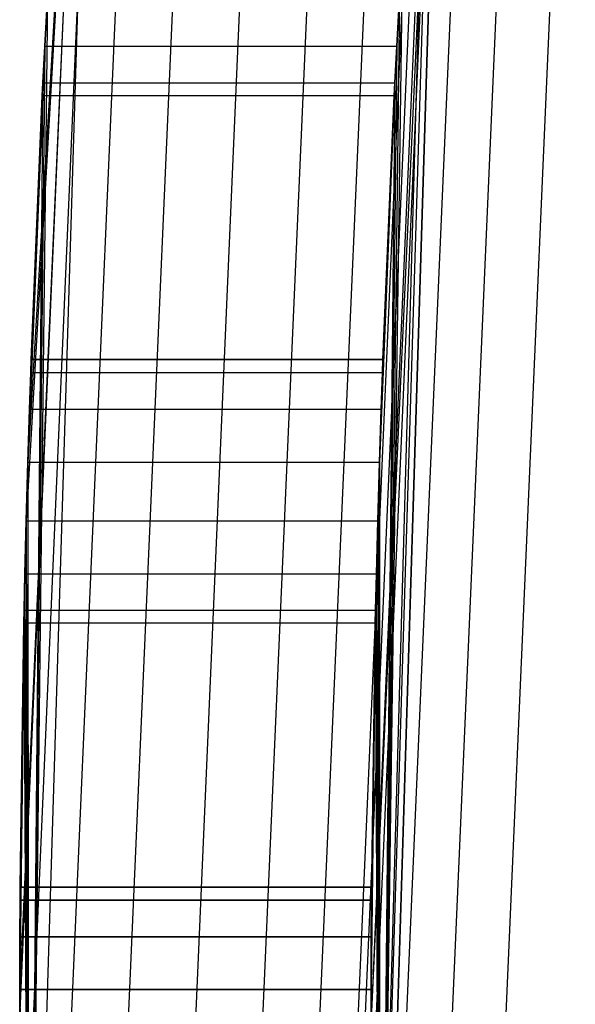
# Model space of a CAD drawing. Extents: x -10.5 to 10.9, y -10.7 to 10.7.
# Tile 6 of 22: x -10.493 to -10.177, y 0.008 to 0.568. Entities that reach past the tile are written whole.
import ezdxf

# ---------------------------------------------------------------- set-up
doc = ezdxf.new("R2010")
doc.units = 0
doc.header["$LTSCALE"] = 2.54
doc.layers.get('0').update_dxf_attribs({"color": 13, "linetype": 'CONTINUOUS'})

# ---------------------------------------------------------------- blocks, each defined once
blk = doc.blocks.new('Z_O_ENIE_LID_ROUND_LED_35W')
at = {"color": 0}
for p, q in [((0.55271, 0.98727, 0.33883), (0.51214, -0.32951, 0.33883)), ((0.55271, 0.98727, 0.33883), (0.51214, -0.32951, 0.33883)), ((0.75186, 0.96882, 2.43883), (0.70707, 0, 3.93883)), ((0.75186, 0.96882, 2.43883), (0.70707, 0, 3.93883)), ((0.71205, -0.32335, 0.33883), (0.75186, 0.96882, 0.33883)), ((0.75186, 0.96882, 2.23883), (0.71205, -0.32335, 2.23883)), ((0.71205, -0.32335, 2.43883), (0.75186, 0.96882, 2.43883)), ((0.71205, -0.32335, 0.33883), (0.75186, 0.96882, 0.33883)), ((0.71205, -0.32335, 2.43883), (0.75186, 0.96882, 2.43883)), ((0.75186, 0.96882, 2.23883), (0.71205, -0.32335, 2.23883)), ((0.50706, 0, 3.93883), (0.54778, 0.93257, 3.93883)), ((0.50706, 0, 3.93883), (0.54778, 0.93257, 3.93883)), ((0.54778, 0.93257, 3.93883), (0.50708, 0.01669, 1.88957)), ((0.54778, 0.93257, 3.93883), (0.50708, 0.01669, 1.88957)), ((0.54778, 0.93257, 3.93883), (0.51082, 0.28331, 1.88957)), ((0.54778, 0.93257, 3.93883), (0.51082, 0.28331, 1.88957)), ((0.54778, 0.93257, 3.93883), (0.51175, 0.31669, 1.88957)), ((0.54778, 0.93257, 3.93883), (0.51175, 0.31669, 1.88957)), ((0.55536, 0.9319, 3.9771), (0.51468, 0, 3.9771)), ((0.55536, 0.9319, 3.9771), (0.51468, 0, 3.9771)), ((0.52138, 0.55324, 1.87509), (0.54778, 0.93257, 3.93883)), ((0.52138, 0.55324, 1.87509), (0.54778, 0.93257, 3.93883)), ((0.57696, 0.93001, 4.00954), (0.53635, 0, 4.00954)), ((0.57696, 0.93001, 4.00954), (0.53635, 0, 4.00954)), ((0.60928, 0.92719, 4.03121), (0.5688, 0, 4.03121)), ((0.60928, 0.92719, 4.03121), (0.5688, 0, 4.03121)), ((0.6474, 0.92385, 4.03883), (0.60706, 0, 4.03883)), ((0.6474, 0.92385, 4.03883), (0.60706, 0, 4.03883)), ((0.68552, 0.92052, 4.03121), (0.64533, 0, 4.03121)), ((0.68552, 0.92052, 4.03121), (0.64533, 0, 4.03121)), ((0.71784, 0.91769, 4.00954), (0.67778, 0, 4.00954)), ((0.71784, 0.91769, 4.00954), (0.67778, 0, 4.00954)), ((0.73944, 0.9158, 3.9771), (0.69945, 0, 3.9771)), ((0.73944, 0.9158, 3.9771), (0.69945, 0, 3.9771)), ((0.74702, 0.91514, 3.93883), (0.70707, 0, 3.93883)), ((0.74702, 0.91514, 3.93883), (0.70707, 0, 3.93883)), ((0.71205, -0.32335, 0.33883), (0.72519, 0.61669, 0.64333)), ((0.71205, -0.32335, 0.33883), (0.72519, 0.61669, 0.64333)), ((0.52298, 0.58331, 0.64333), (0.51214, -0.32951, 0.33883)), ((0.52298, 0.58331, 0.64333), (0.51214, -0.32951, 0.33883)), ((0.52138, 0.55324, 0.65782), (0.52298, 0.58331, 0.64333)), ((0.52298, 0.58331, 1.88957), (0.52138, 0.55324, 1.87509)), ((0.52298, 0.58331, 1.88957), (0.52138, 0.55324, 1.87509)), ((0.52138, 0.55324, 0.65782), (0.52298, 0.58331, 0.64333)), ((0.72328, 0.58331, 0.64333), (0.71205, -0.32335, 0.33883)), ((0.72328, 0.58331, 0.64333), (0.71205, -0.32335, 0.33883)), ((0.72328, 0.58331, 0.64333), (0.72165, 0.55324, 0.65782)), ((0.72165, 0.55324, 1.87509), (0.72328, 0.58331, 1.88957)), ((0.72165, 0.55324, 1.87509), (0.72328, 0.58331, 1.88957)), ((0.72328, 0.58331, 0.64333), (0.72165, 0.55324, 0.65782)), ((0.52138, 0.55324, 1.87509), (0.51175, 0.31669, 1.88957)), ((0.52138, 0.55324, 1.87509), (0.51175, 0.31669, 1.88957)), ((0.52138, 0.55324, 0.65782), (0.51214, -0.32951, 0.33883)), ((0.52138, 0.55324, 0.65782), (0.51214, -0.32951, 0.33883)), ((0.52032, 0.53243, 0.68391), (0.52138, 0.55324, 0.65782)), ((0.52138, 0.55324, 1.87509), (0.52032, 0.53243, 1.84899)), ((0.52138, 0.55324, 1.87509), (0.52032, 0.53243, 1.84899)), ((0.52032, 0.53243, 0.68391), (0.52138, 0.55324, 0.65782)), ((0.52138, 0.55324, 1.87509), (0.72165, 0.55324, 1.87509)), ((0.52138, 0.55324, 1.87509), (0.72165, 0.55324, 1.87509)), ((0.52138, 0.55324, 0.65782), (0.72165, 0.55324, 0.65782)), ((0.52138, 0.55324, 0.65782), (0.72165, 0.55324, 0.65782)), ((0.72165, 0.55324, 0.65782), (0.71205, -0.32335, 0.33883)), ((0.72165, 0.55324, 0.65782), (0.71205, -0.32335, 0.33883)), ((0.72165, 0.55324, 1.87509), (0.71205, -0.32335, 2.23883)), ((0.72165, 0.55324, 1.87509), (0.71205, -0.32335, 2.23883)), ((0.72165, 0.55324, 0.65782), (0.72057, 0.53243, 0.68391)), ((0.72057, 0.53243, 1.84899), (0.72165, 0.55324, 1.87509)), ((0.72057, 0.53243, 1.84899), (0.72165, 0.55324, 1.87509)), ((0.72165, 0.55324, 0.65782), (0.72057, 0.53243, 0.68391)), ((0.51175, 0.31669, 0.64333), (0.52032, 0.53243, 0.68391)), ((0.51175, 0.31669, 0.64333), (0.52032, 0.53243, 0.68391)), ((0.52032, 0.53243, 1.84899), (0.51175, 0.31669, 1.88957)), ((0.52032, 0.53243, 1.84899), (0.51175, 0.31669, 1.88957)), ((0.52032, 0.53243, 0.68391), (0.51214, -0.32951, 0.33883)), ((0.52032, 0.53243, 0.68391), (0.51214, -0.32951, 0.33883)), ((0.51269, 0.34676, 0.65782), (0.52032, 0.53243, 0.68391)), ((0.51269, 0.34676, 0.65782), (0.52032, 0.53243, 0.68391)), ((0.52032, 0.53243, 1.84899), (0.51269, 0.34676, 1.87509)), ((0.52032, 0.53243, 1.84899), (0.51269, 0.34676, 1.87509)), ((0.51338, 0.36757, 0.68391), (0.52032, 0.53243, 0.68391)), ((0.51338, 0.36757, 0.68391), (0.52032, 0.53243, 0.68391)), ((0.51338, 0.36757, 1.84899), (0.52032, 0.53243, 1.84899)), ((0.51338, 0.36757, 1.84899), (0.52032, 0.53243, 1.84899)), ((0.51995, 0.525, 0.71645), (0.52032, 0.53243, 0.68391)), ((0.52032, 0.53243, 1.84899), (0.51995, 0.525, 1.81645)), ((0.52032, 0.53243, 1.84899), (0.51995, 0.525, 1.81645)), ((0.51995, 0.525, 0.71645), (0.52032, 0.53243, 0.68391)), ((0.52032, 0.53243, 1.84899), (0.72057, 0.53243, 1.84899)), ((0.52032, 0.53243, 1.84899), (0.72057, 0.53243, 1.84899)), ((0.52032, 0.53243, 0.68391), (0.72057, 0.53243, 0.68391)), ((0.52032, 0.53243, 0.68391), (0.72057, 0.53243, 0.68391)), ((0.72057, 0.53243, 0.68391), (0.71184, 0.31669, 0.64333)), ((0.72057, 0.53243, 0.68391), (0.71184, 0.31669, 0.64333)), ((0.71184, 0.31669, 1.88957), (0.72057, 0.53243, 1.84899)), ((0.71184, 0.31669, 1.88957), (0.72057, 0.53243, 1.84899)), ((0.72057, 0.53243, 0.68391), (0.71205, -0.32335, 0.33883)), ((0.72057, 0.53243, 0.68391), (0.71205, -0.32335, 0.33883)), ((0.72057, 0.53243, 1.84899), (0.71205, -0.32335, 2.23883)), ((0.72057, 0.53243, 1.84899), (0.71205, -0.32335, 2.23883)), ((0.72057, 0.53243, 0.68391), (0.71279, 0.34676, 0.65782)), ((0.71279, 0.34676, 1.87509), (0.72057, 0.53243, 1.84899)), ((0.71279, 0.34676, 1.87509), (0.72057, 0.53243, 1.84899)), ((0.72057, 0.53243, 0.68391), (0.71279, 0.34676, 0.65782)), ((0.7135, 0.36757, 1.84899), (0.72057, 0.53243, 1.84899)), ((0.7135, 0.36757, 1.84899), (0.72057, 0.53243, 1.84899)), ((0.7135, 0.36757, 0.68391), (0.72057, 0.53243, 0.68391)), ((0.7135, 0.36757, 0.68391), (0.72057, 0.53243, 0.68391)), ((0.7202, 0.525, 1.81645), (0.72057, 0.53243, 1.84899)), ((0.72057, 0.53243, 0.68391), (0.7202, 0.525, 0.71645)), ((0.7202, 0.525, 1.81645), (0.72057, 0.53243, 1.84899)), ((0.72057, 0.53243, 0.68391), (0.7202, 0.525, 0.71645)), ((0.51364, 0.375, 0.71645), (0.51995, 0.525, 0.71645)), ((0.51364, 0.375, 0.71645), (0.51995, 0.525, 0.71645)), ((0.51364, 0.375, 1.81645), (0.51995, 0.525, 1.81645)), ((0.51364, 0.375, 1.81645), (0.51995, 0.525, 1.81645)), ((0.51995, 0.525, 1.81645), (0.51995, 0.525, 0.71645)), ((0.7202, 0.525, 1.81645), (0.51995, 0.525, 1.81645)), ((0.7202, 0.525, 0.71645), (0.51995, 0.525, 0.71645)), ((0.51995, 0.525, 1.81645), (0.51995, 0.525, 0.71645)), ((0.7202, 0.525, 1.81645), (0.51995, 0.525, 1.81645)), ((0.7202, 0.525, 0.71645), (0.51995, 0.525, 0.71645)), ((0.71376, 0.375, 1.81645), (0.7202, 0.525, 1.81645)), ((0.71376, 0.375, 1.81645), (0.7202, 0.525, 1.81645)), ((0.71376, 0.375, 0.71645), (0.7202, 0.525, 0.71645)), ((0.71376, 0.375, 0.71645), (0.7202, 0.525, 0.71645)), ((0.7202, 0.525, 0.71645), (0.7202, 0.525, 1.81645)), ((0.7202, 0.525, 0.71645), (0.7202, 0.525, 1.81645)), ((0.51338, 0.36757, 0.68391), (0.51364, 0.375, 0.71645)), ((0.51364, 0.375, 1.81645), (0.51338, 0.36757, 1.84899)), ((0.51364, 0.375, 1.81645), (0.51338, 0.36757, 1.84899)), ((0.51338, 0.36757, 0.68391), (0.51364, 0.375, 0.71645)), ((0.51364, 0.375, 0.71645), (0.51364, 0.375, 1.81645)), ((0.51364, 0.375, 1.81645), (0.71376, 0.375, 1.81645)), ((0.71376, 0.375, 0.71645), (0.51364, 0.375, 0.71645)), ((0.51364, 0.375, 1.81645), (0.71376, 0.375, 1.81645)), ((0.51364, 0.375, 0.71645), (0.51364, 0.375, 1.81645)), ((0.71376, 0.375, 0.71645), (0.51364, 0.375, 0.71645)), ((0.7135, 0.36757, 1.84899), (0.71376, 0.375, 1.81645)), ((0.71376, 0.375, 0.71645), (0.7135, 0.36757, 0.68391)), ((0.7135, 0.36757, 1.84899), (0.71376, 0.375, 1.81645)), ((0.71376, 0.375, 0.71645), (0.7135, 0.36757, 0.68391)), ((0.71376, 0.375, 1.81645), (0.71376, 0.375, 0.71645)), ((0.71376, 0.375, 1.81645), (0.71376, 0.375, 0.71645)), ((0.51269, 0.34676, 0.65782), (0.51338, 0.36757, 0.68391)), ((0.51338, 0.36757, 1.84899), (0.51269, 0.34676, 1.87509)), ((0.51338, 0.36757, 1.84899), (0.51269, 0.34676, 1.87509)), ((0.51269, 0.34676, 0.65782), (0.51338, 0.36757, 0.68391)), ((0.51338, 0.36757, 1.84899), (0.7135, 0.36757, 1.84899)), ((0.51338, 0.36757, 1.84899), (0.7135, 0.36757, 1.84899)), ((0.51338, 0.36757, 0.68391), (0.7135, 0.36757, 0.68391)), ((0.51338, 0.36757, 0.68391), (0.7135, 0.36757, 0.68391)), ((0.71279, 0.34676, 1.87509), (0.7135, 0.36757, 1.84899)), ((0.7135, 0.36757, 0.68391), (0.71279, 0.34676, 0.65782)), ((0.71279, 0.34676, 1.87509), (0.7135, 0.36757, 1.84899)), ((0.7135, 0.36757, 0.68391), (0.71279, 0.34676, 0.65782)), ((0.51175, 0.31669, 0.64333), (0.51269, 0.34676, 0.65782)), ((0.51269, 0.34676, 1.87509), (0.51175, 0.31669, 1.88957)), ((0.51269, 0.34676, 1.87509), (0.51175, 0.31669, 1.88957)), ((0.51175, 0.31669, 0.64333), (0.51269, 0.34676, 0.65782)), ((0.51269, 0.34676, 1.87509), (0.71279, 0.34676, 1.87509)), ((0.51269, 0.34676, 1.87509), (0.71279, 0.34676, 1.87509)), ((0.51269, 0.34676, 0.65782), (0.71279, 0.34676, 0.65782)), ((0.51269, 0.34676, 0.65782), (0.71279, 0.34676, 0.65782)), ((0.71279, 0.34676, 0.65782), (0.71184, 0.31669, 0.64333)), ((0.71184, 0.31669, 1.88957), (0.71279, 0.34676, 1.87509)), ((0.71184, 0.31669, 1.88957), (0.71279, 0.34676, 1.87509)), ((0.71279, 0.34676, 0.65782), (0.71184, 0.31669, 0.64333)), ((0.51082, 0.28331, 0.64333), (0.51175, 0.31669, 0.64333)), ((0.51175, 0.31669, 1.88957), (0.51082, 0.28331, 1.88957)), ((0.51175, 0.31669, 1.88957), (0.51082, 0.28331, 1.88957)), ((0.51082, 0.28331, 0.64333), (0.51175, 0.31669, 0.64333)), ((0.51175, 0.31669, 0.64333), (0.51214, -0.32951, 0.33883)), ((0.51175, 0.31669, 0.64333), (0.51214, -0.32951, 0.33883)), ((0.51175, 0.31669, 1.88957), (0.71184, 0.31669, 1.88957)), ((0.51175, 0.31669, 1.88957), (0.71184, 0.31669, 1.88957)), ((0.51175, 0.31669, 0.64333), (0.71184, 0.31669, 0.64333)), ((0.51175, 0.31669, 0.64333), (0.71184, 0.31669, 0.64333)), ((0.71184, 0.31669, 0.64333), (0.71089, 0.28331, 0.64333)), ((0.71089, 0.28331, 1.88957), (0.71184, 0.31669, 1.88957)), ((0.71089, 0.28331, 1.88957), (0.71184, 0.31669, 1.88957)), ((0.71184, 0.31669, 0.64333), (0.71089, 0.28331, 0.64333)), ((0.71205, -0.32335, 0.33883), (0.71184, 0.31669, 0.64333)), ((0.71205, -0.32335, 0.33883), (0.71184, 0.31669, 0.64333)), ((0.71184, 0.31669, 1.88957), (0.71205, -0.32335, 2.23883)), ((0.71184, 0.31669, 1.88957), (0.71205, -0.32335, 2.23883)), ((0.50708, 0.01669, 1.88957), (0.51082, 0.28331, 1.88957)), ((0.50708, 0.01669, 1.88957), (0.51082, 0.28331, 1.88957)), ((0.51006, 0.25324, 0.65782), (0.51082, 0.28331, 0.64333)), ((0.51082, 0.28331, 1.88957), (0.51006, 0.25324, 1.87509)), ((0.51082, 0.28331, 1.88957), (0.51006, 0.25324, 1.87509)), ((0.51006, 0.25324, 0.65782), (0.51082, 0.28331, 0.64333)), ((0.51082, 0.28331, 0.64333), (0.51214, -0.32951, 0.33883)), ((0.51082, 0.28331, 0.64333), (0.51214, -0.32951, 0.33883)), ((0.51082, 0.28331, 1.88957), (0.71089, 0.28331, 1.88957)), ((0.51082, 0.28331, 1.88957), (0.71089, 0.28331, 1.88957)), ((0.51082, 0.28331, 0.64333), (0.71089, 0.28331, 0.64333)), ((0.51082, 0.28331, 0.64333), (0.71089, 0.28331, 0.64333)), ((0.71089, 0.28331, 0.64333), (0.71012, 0.25324, 0.65782)), ((0.71012, 0.25324, 1.87509), (0.71089, 0.28331, 1.88957)), ((0.71012, 0.25324, 1.87509), (0.71089, 0.28331, 1.88957)), ((0.71089, 0.28331, 0.64333), (0.71012, 0.25324, 0.65782)), ((0.71089, 0.28331, 0.64333), (0.71205, -0.32335, 0.33883)), ((0.71089, 0.28331, 0.64333), (0.71205, -0.32335, 0.33883)), ((0.71089, 0.28331, 1.88957), (0.71205, -0.32335, 2.23883)), ((0.71089, 0.28331, 1.88957), (0.71205, -0.32335, 2.23883)), ((0.50708, 0.01669, 1.88957), (0.51006, 0.25324, 1.87509)), ((0.50708, 0.01669, 1.88957), (0.51006, 0.25324, 1.87509)), ((0.50959, 0.23243, 0.68391), (0.51006, 0.25324, 0.65782)), ((0.51006, 0.25324, 1.87509), (0.50959, 0.23243, 1.84899)), ((0.51006, 0.25324, 1.87509), (0.50959, 0.23243, 1.84899)), ((0.50959, 0.23243, 0.68391), (0.51006, 0.25324, 0.65782)), ((0.51006, 0.25324, 0.65782), (0.51214, -0.32951, 0.33883)), ((0.51006, 0.25324, 0.65782), (0.51214, -0.32951, 0.33883)), ((0.51006, 0.25324, 1.87509), (0.71012, 0.25324, 1.87509)), ((0.51006, 0.25324, 1.87509), (0.71012, 0.25324, 1.87509)), ((0.51006, 0.25324, 0.65782), (0.71012, 0.25324, 0.65782)), ((0.51006, 0.25324, 0.65782), (0.71012, 0.25324, 0.65782)), ((0.71012, 0.25324, 0.65782), (0.70964, 0.23243, 0.68391)), ((0.70964, 0.23243, 1.84899), (0.71012, 0.25324, 1.87509)), ((0.70964, 0.23243, 1.84899), (0.71012, 0.25324, 1.87509)), ((0.71012, 0.25324, 0.65782), (0.70964, 0.23243, 0.68391)), ((0.71012, 0.25324, 0.65782), (0.71205, -0.32335, 0.33883)), ((0.71012, 0.25324, 0.65782), (0.71205, -0.32335, 0.33883)), ((0.71012, 0.25324, 1.87509), (0.71205, -0.32335, 2.23883)), ((0.71012, 0.25324, 1.87509), (0.71205, -0.32335, 2.23883)), ((0.50708, 0.01669, 0.64333), (0.50959, 0.23243, 0.68391)), ((0.50708, 0.01669, 0.64333), (0.50959, 0.23243, 0.68391)), ((0.50959, 0.23243, 1.84899), (0.50708, 0.01669, 1.88957)), ((0.50959, 0.23243, 1.84899), (0.50708, 0.01669, 1.88957)), ((0.50959, 0.23243, 0.68391), (0.50717, 0.04676, 0.65782)), ((0.50959, 0.23243, 0.68391), (0.50717, 0.04676, 0.65782)), ((0.50717, 0.04676, 1.87509), (0.50959, 0.23243, 1.84899)), ((0.50717, 0.04676, 1.87509), (0.50959, 0.23243, 1.84899)), ((0.50728, 0.06757, 0.68391), (0.50959, 0.23243, 0.68391)), ((0.50728, 0.06757, 0.68391), (0.50959, 0.23243, 0.68391)), ((0.50728, 0.06757, 1.84899), (0.50959, 0.23243, 1.84899)), ((0.50728, 0.06757, 1.84899), (0.50959, 0.23243, 1.84899)), ((0.50943, 0.225, 0.71645), (0.50959, 0.23243, 0.68391)), ((0.50959, 0.23243, 1.84899), (0.50943, 0.225, 1.81645)), ((0.50959, 0.23243, 1.84899), (0.50943, 0.225, 1.81645)), ((0.50943, 0.225, 0.71645), (0.50959, 0.23243, 0.68391)), ((0.51214, -0.32951, 0.33883), (0.50959, 0.23243, 0.68391)), ((0.51214, -0.32951, 0.33883), (0.50959, 0.23243, 0.68391)), ((0.50959, 0.23243, 1.84899), (0.70964, 0.23243, 1.84899)), ((0.50959, 0.23243, 1.84899), (0.70964, 0.23243, 1.84899)), ((0.50959, 0.23243, 0.68391), (0.70964, 0.23243, 0.68391)), ((0.50959, 0.23243, 0.68391), (0.70964, 0.23243, 0.68391)), ((0.70964, 0.23243, 0.68391), (0.70708, 0.01669, 0.64333)), ((0.70964, 0.23243, 0.68391), (0.70708, 0.01669, 0.64333)), ((0.70717, 0.04676, 1.87509), (0.70964, 0.23243, 1.84899)), ((0.70964, 0.23243, 0.68391), (0.70717, 0.04676, 0.65782)), ((0.70964, 0.23243, 0.68391), (0.70717, 0.04676, 0.65782)), ((0.70717, 0.04676, 1.87509), (0.70964, 0.23243, 1.84899)), ((0.70728, 0.06757, 0.68391), (0.70964, 0.23243, 0.68391)), ((0.70964, 0.23243, 1.84899), (0.70728, 0.06757, 1.84899)), ((0.70728, 0.06757, 0.68391), (0.70964, 0.23243, 0.68391)), ((0.70964, 0.23243, 1.84899), (0.70728, 0.06757, 1.84899)), ((0.70964, 0.23243, 0.68391), (0.70948, 0.225, 0.71645)), ((0.70948, 0.225, 1.81645), (0.70964, 0.23243, 1.84899)), ((0.70948, 0.225, 1.81645), (0.70964, 0.23243, 1.84899)), ((0.70964, 0.23243, 0.68391), (0.70948, 0.225, 0.71645)), ((0.70964, 0.23243, 0.68391), (0.71205, -0.32335, 0.33883)), ((0.71205, -0.32335, 2.23883), (0.70964, 0.23243, 1.84899)), ((0.70964, 0.23243, 0.68391), (0.71205, -0.32335, 0.33883)), ((0.71205, -0.32335, 2.23883), (0.70964, 0.23243, 1.84899)), ((0.50733, 0.075, 0.71645), (0.50943, 0.225, 0.71645)), ((0.50733, 0.075, 0.71645), (0.50943, 0.225, 0.71645)), ((0.50733, 0.075, 1.81645), (0.50943, 0.225, 1.81645)), ((0.50733, 0.075, 1.81645), (0.50943, 0.225, 1.81645)), ((0.50943, 0.225, 1.81645), (0.50943, 0.225, 0.71645)), ((0.70948, 0.225, 1.81645), (0.50943, 0.225, 1.81645)), ((0.70948, 0.225, 0.71645), (0.50943, 0.225, 0.71645)), ((0.50943, 0.225, 1.81645), (0.50943, 0.225, 0.71645)), ((0.70948, 0.225, 1.81645), (0.50943, 0.225, 1.81645)), ((0.70948, 0.225, 0.71645), (0.50943, 0.225, 0.71645)), ((0.70948, 0.225, 0.71645), (0.70733, 0.075, 0.71645)), ((0.70948, 0.225, 0.71645), (0.70733, 0.075, 0.71645)), ((0.70948, 0.225, 1.81645), (0.70733, 0.075, 1.81645)), ((0.70948, 0.225, 1.81645), (0.70733, 0.075, 1.81645)), ((0.70948, 0.225, 0.71645), (0.70948, 0.225, 1.81645)), ((0.70948, 0.225, 0.71645), (0.70948, 0.225, 1.81645)), ((0.50728, 0.06757, 0.68391), (0.50733, 0.075, 0.71645)), ((0.50733, 0.075, 1.81645), (0.50728, 0.06757, 1.84899)), ((0.50733, 0.075, 1.81645), (0.50728, 0.06757, 1.84899)), ((0.50728, 0.06757, 0.68391), (0.50733, 0.075, 0.71645)), ((0.50733, 0.075, 0.71645), (0.50733, 0.075, 1.81645)), ((0.50733, 0.075, 1.81645), (0.70733, 0.075, 1.81645)), ((0.70733, 0.075, 0.71645), (0.50733, 0.075, 0.71645)), ((0.50733, 0.075, 1.81645), (0.70733, 0.075, 1.81645)), ((0.50733, 0.075, 0.71645), (0.50733, 0.075, 1.81645)), ((0.70733, 0.075, 0.71645), (0.50733, 0.075, 0.71645)), ((0.70733, 0.075, 0.71645), (0.70728, 0.06757, 0.68391)), ((0.70728, 0.06757, 1.84899), (0.70733, 0.075, 1.81645)), ((0.70728, 0.06757, 1.84899), (0.70733, 0.075, 1.81645)), ((0.70733, 0.075, 0.71645), (0.70728, 0.06757, 0.68391)), ((0.70733, 0.075, 1.81645), (0.70733, 0.075, 0.71645)), ((0.70733, 0.075, 1.81645), (0.70733, 0.075, 0.71645)), ((0.50717, 0.04676, 0.65782), (0.50728, 0.06757, 0.68391)), ((0.50728, 0.06757, 1.84899), (0.50717, 0.04676, 1.87509)), ((0.50728, 0.06757, 1.84899), (0.50717, 0.04676, 1.87509)), ((0.50717, 0.04676, 0.65782), (0.50728, 0.06757, 0.68391)), ((0.50728, 0.06757, 1.84899), (0.70728, 0.06757, 1.84899)), ((0.50728, 0.06757, 1.84899), (0.70728, 0.06757, 1.84899)), ((0.70728, 0.06757, 0.68391), (0.50728, 0.06757, 0.68391)), ((0.70728, 0.06757, 0.68391), (0.50728, 0.06757, 0.68391)), ((0.70728, 0.06757, 0.68391), (0.70717, 0.04676, 0.65782)), ((0.70717, 0.04676, 1.87509), (0.70728, 0.06757, 1.84899)), ((0.70717, 0.04676, 1.87509), (0.70728, 0.06757, 1.84899)), ((0.70728, 0.06757, 0.68391), (0.70717, 0.04676, 0.65782)), ((0.50708, 0.01669, 0.64333), (0.50717, 0.04676, 0.65782)), ((0.50717, 0.04676, 1.87509), (0.50708, 0.01669, 1.88957)), ((0.50717, 0.04676, 1.87509), (0.50708, 0.01669, 1.88957)), ((0.50708, 0.01669, 0.64333), (0.50717, 0.04676, 0.65782)), ((0.50717, 0.04676, 1.87509), (0.70717, 0.04676, 1.87509)), ((0.50717, 0.04676, 1.87509), (0.70717, 0.04676, 1.87509)), ((0.70717, 0.04676, 0.65782), (0.50717, 0.04676, 0.65782)), ((0.70717, 0.04676, 0.65782), (0.50717, 0.04676, 0.65782)), ((0.70708, 0.01669, 1.88957), (0.70717, 0.04676, 1.87509)), ((0.70717, 0.04676, 0.65782), (0.70708, 0.01669, 0.64333)), ((0.70708, 0.01669, 1.88957), (0.70717, 0.04676, 1.87509)), ((0.70717, 0.04676, 0.65782), (0.70708, 0.01669, 0.64333)), ((0.50706, 0, 3.93883), (0.50708, 0.01669, 1.88957)), ((0.50706, 0, 3.93883), (0.50708, 0.01669, 1.88957)), ((0.50708, -0.01669, 0.64333), (0.50708, 0.01669, 0.64333)), ((0.50708, 0.01669, 0.64333), (0.51214, -0.32951, 0.33883)), ((0.50708, 0.01669, 0.64333), (0.51214, -0.32951, 0.33883)), ((0.50708, 0.01669, 1.88957), (0.50708, -0.01669, 1.88957)), ((0.50708, 0.01669, 1.88957), (0.50708, -0.01669, 1.88957)), ((0.50708, 0.01669, 1.88957), (0.70708, 0.01669, 1.88957)), ((0.50708, 0.01669, 1.88957), (0.70708, 0.01669, 1.88957)), ((0.70708, 0.01669, 0.64333), (0.50708, 0.01669, 0.64333)), ((0.50708, -0.01669, 0.64333), (0.50708, 0.01669, 0.64333)), ((0.70708, 0.01669, 0.64333), (0.50708, 0.01669, 0.64333)), ((0.70708, -0.01669, 1.88957), (0.70708, 0.01669, 1.88957)), ((0.70708, 0.01669, 1.88957), (0.71205, -0.32335, 2.23883)), ((0.70708, 0.01669, 1.88957), (0.71205, -0.32335, 2.23883)), ((0.71205, -0.32335, 0.33883), (0.70708, 0.01669, 0.64333)), ((0.70708, 0.01669, 0.64333), (0.70708, -0.01669, 0.64333)), ((0.71205, -0.32335, 0.33883), (0.70708, 0.01669, 0.64333)), ((0.70708, -0.01669, 1.88957), (0.70708, 0.01669, 1.88957)), ((0.70708, 0.01669, 0.64333), (0.70708, -0.01669, 0.64333))]:
    blk.add_line(p, q, dxfattribs=at)
blk = doc.blocks.new('GRUPUJ_4')
at = {"color": 0}
for p, q in [((0.24139, 11.66736, 2.36335), (0.20158, 10.37519, 2.36335)), ((0.24139, 11.66736, 2.36335), (0.20158, 10.37519, 2.36335)), ((0.1966, 10.69854, 3.78335), (0.23655, 11.61367, 3.78335)), ((0.1966, 10.69854, 3.78335), (0.23655, 11.61367, 3.78335)), ((0.23655, 11.61367, 3.78335), (0.20158, 10.37519, 2.36335)), ((0.23655, 11.61367, 3.78335), (0.20158, 10.37519, 2.36335)), ((0.24262, 11.61314, 3.81396), (0.20269, 10.69854, 3.81396)), ((0.24262, 11.61314, 3.81396), (0.20269, 10.69854, 3.81396)), ((0.2599, 11.61163, 3.83991), (0.22003, 10.69854, 3.83991)), ((0.2599, 11.61163, 3.83991), (0.22003, 10.69854, 3.83991)), ((0.28575, 11.60937, 3.85726), (0.24598, 10.69854, 3.85726)), ((0.28575, 11.60937, 3.85726), (0.24598, 10.69854, 3.85726)), ((0.31625, 11.6067, 3.86335), (0.2766, 10.69854, 3.86335)), ((0.31625, 11.6067, 3.86335), (0.2766, 10.69854, 3.86335))]:
    blk.add_line(p, q, dxfattribs=at)
blk.add_blockref('Z_O_ENIE_LID_ROUND_LED_35W', (-0.50706, 10.7, -0.03883), dxfattribs=at)

msp = doc.modelspace()

# ---------------------------------------------------------------- block references
at = {"color": 0}
msp.add_blockref('GRUPUJ_4', (-10.49294, -10.7, 0.03883), dxfattribs=at)

doc.saveas('drawing.dxf')
